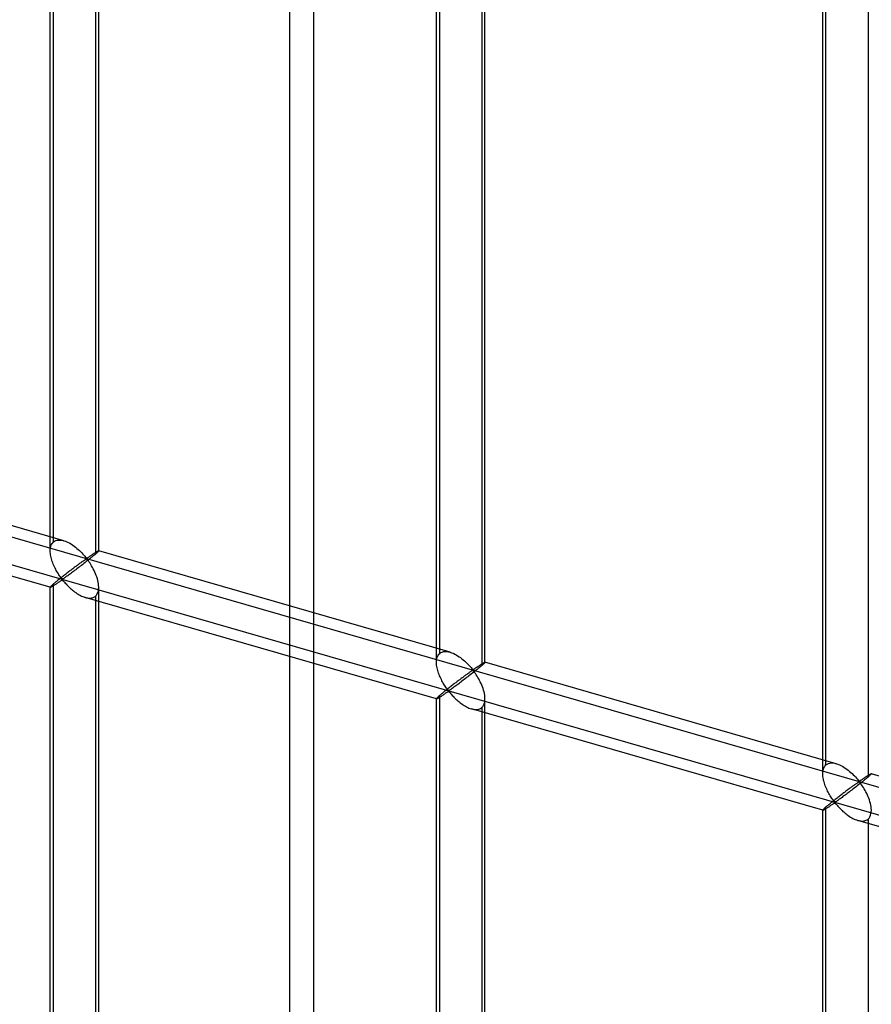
# Model space of a CAD drawing. Header units: millimetres. Extents: x -626 to 636, y -726 to 753.
# Tile 59 of 84: x 429 to 517, y -69 to 32. Entities that reach past the tile are written whole.
import ezdxf

# ---------------------------------------------------------------- set-up
doc = ezdxf.new("R2010")
doc.units = ezdxf.units.MM
doc.layers.add('MAIN-2', color=7, linetype='Continuous')

msp = doc.modelspace()

# ---------------------------------------------------------------- linework, layer by layer
at = {"layer": 'MAIN-2'}
for p, q in [((-319.9, 194.65), (634.9, -80.98)), ((459.37, -661.14), (459.37, 163.24)), ((456.87, 161.08), (456.87, -663.31)), ((432.57, -21.85), (432.57, 132.95)), ((432.23, -22.77), (432.23, 132.62)), ((437.23, -22.77), (437.23, 132.62)), ((436.9, 131.7), (436.9, -23.1)), ((472.02, -34.25), (472.02, 121.13)), ((472.35, -33.33), (472.35, 121.47)), ((477.01, -34.25), (477.01, 121.13)), ((476.68, 120.22), (476.68, -34.58)), ((511.8, -45.73), (511.8, 109.65)), ((512.13, -44.82), (512.13, 109.98)), ((516.46, 108.73), (516.46, -46.07)), ((598.87, -73.47), (358.99, -4.22)), ((433.62, -21.72), (397.44, -11.27)), ((432.24, -26.52), (396.06, -16.08)), ((432.28, -22.36), (432.31, -22.24)), ((432.31, -22.24), (432.36, -22.12)), ((432.36, -22.12), (432.42, -22.02)), ((432.42, -22.02), (432.49, -21.93)), ((432.49, -21.93), (432.57, -21.85)), ((432.57, -21.85), (432.68, -21.77)), ((432.68, -21.77), (432.82, -21.71)), ((432.82, -21.71), (432.96, -21.67)), ((432.96, -21.67), (433.12, -21.65)), ((433.12, -21.65), (433.28, -21.65)), ((433.28, -21.65), (433.46, -21.68)), ((433.46, -21.68), (433.63, -21.72)), ((433.63, -21.72), (433.79, -21.77)), ((433.79, -21.77), (433.95, -21.84)), ((433.95, -21.84), (434.1, -21.91)), ((434.1, -21.91), (434.26, -21.99)), ((434.26, -21.99), (434.41, -22.08)), ((434.41, -22.08), (434.56, -22.18)), ((434.56, -22.18), (434.71, -22.29)), ((434.71, -22.29), (434.85, -22.4)), ((432.23, -22.78), (432.24, -22.63)), ((432.24, -22.91), (432.23, -22.78)), ((432.24, -22.63), (432.25, -22.49)), ((432.25, -23.05), (432.24, -22.91)), ((432.25, -22.49), (432.28, -22.36)), ((432.27, -23.19), (432.25, -23.05)), ((432.29, -23.33), (432.27, -23.19)), ((432.32, -23.46), (432.29, -23.33)), ((434.85, -22.4), (434.99, -22.51)), ((434.99, -22.51), (435.12, -22.63)), ((435.12, -22.63), (435.25, -22.74)), ((435.25, -22.74), (435.37, -22.86)), ((435.37, -22.86), (435.49, -22.98)), ((435.49, -22.98), (435.6, -23.1)), ((435.6, -23.1), (435.7, -23.21)), ((435.7, -23.21), (435.79, -23.31)), ((435.79, -23.31), (435.88, -23.41)), ((436.28, -23.34), (436.32, -23.31)), ((436.32, -23.31), (436.37, -23.28)), ((436.37, -23.28), (436.42, -23.25)), ((436.42, -23.25), (436.47, -23.21)), ((436.47, -23.21), (436.52, -23.18)), ((436.52, -23.18), (436.57, -23.15)), ((436.63, -23.32), (436.53, -23.41)), ((436.57, -23.15), (436.62, -23.11)), ((436.62, -23.11), (436.66, -23.08)), ((436.73, -23.24), (436.63, -23.32)), ((436.66, -23.08), (436.71, -23.05)), ((436.71, -23.05), (436.76, -23.02)), ((436.82, -23.17), (436.73, -23.24)), ((436.76, -23.02), (436.8, -22.99)), ((436.8, -22.99), (436.84, -22.96)), ((436.9, -23.1), (436.82, -23.17)), ((436.84, -22.96), (436.89, -22.94)), ((436.89, -22.94), (436.93, -22.91)), ((436.95, -23.05), (436.9, -23.1)), ((436.93, -22.91), (436.96, -22.89)), ((437.01, -23), (436.95, -23.05)), ((436.96, -22.89), (437, -22.87)), ((437, -22.87), (437.04, -22.85)), ((437.06, -22.96), (437.01, -23)), ((437.04, -22.85), (437.07, -22.83)), ((437.1, -22.92), (437.06, -22.96)), ((437.07, -22.83), (437.1, -22.81)), ((437.1, -22.81), (437.12, -22.8)), ((437.13, -22.88), (437.1, -22.92)), ((437.12, -22.8), (437.15, -22.78)), ((437.16, -22.85), (437.13, -22.88)), ((437.15, -22.78), (437.17, -22.77)), ((437.19, -22.83), (437.16, -22.85)), ((437.17, -22.77), (437.19, -22.77)), ((437.19, -22.77), (437.2, -22.76)), ((437.21, -22.8), (437.19, -22.83)), ((437.2, -22.76), (437.22, -22.76)), ((437.22, -22.79), (437.21, -22.8)), ((437.22, -22.76), (437.22, -22.76)), ((437.22, -22.76), (437.23, -22.76)), ((437.23, -22.77), (437.22, -22.79)), ((437.23, -22.76), (437.23, -22.76)), ((437.23, -22.76), (437.23, -22.76)), ((437.23, -22.76), (437.23, -22.76)), ((437.23, -22.76), (437.23, -22.76)), ((437.23, -22.76), (437.23, -22.76)), ((437.23, -22.76), (437.23, -22.77)), ((473.41, -33.2), (437.23, -22.76)), ((432.36, -23.6), (432.32, -23.46)), ((432.4, -23.74), (432.36, -23.6)), ((432.45, -23.87), (432.4, -23.74)), ((432.5, -24.01), (432.45, -23.87)), ((432.55, -24.14), (432.5, -24.01)), ((432.61, -24.28), (432.55, -24.14)), ((432.67, -24.41), (432.61, -24.28)), ((434.94, -24.32), (434.86, -24.37)), ((435.02, -24.26), (434.94, -24.32)), ((435.09, -24.21), (435.02, -24.26)), ((435.16, -24.16), (435.09, -24.21)), ((435.23, -24.1), (435.16, -24.16)), ((435.3, -24.05), (435.23, -24.1)), ((435.37, -24.01), (435.3, -24.05)), ((435.46, -24.26), (435.33, -24.35)), ((435.43, -23.96), (435.37, -24.01)), ((435.49, -23.91), (435.43, -23.96)), ((435.58, -24.16), (435.46, -24.26)), ((435.55, -23.87), (435.49, -23.91)), ((435.61, -23.83), (435.55, -23.87)), ((435.7, -24.07), (435.58, -24.16)), ((435.67, -23.79), (435.61, -23.83)), ((435.72, -23.75), (435.67, -23.79)), ((435.83, -23.97), (435.7, -24.07)), ((435.77, -23.72), (435.72, -23.75)), ((435.82, -23.68), (435.77, -23.72)), ((435.87, -23.65), (435.82, -23.68)), ((435.95, -23.87), (435.83, -23.97)), ((435.92, -23.63), (435.87, -23.65)), ((435.88, -23.41), (435.98, -23.5)), ((435.98, -23.62), (435.92, -23.63)), ((436.07, -23.77), (435.95, -23.87)), ((435.98, -23.5), (436.04, -23.49)), ((436.08, -23.71), (435.98, -23.62)), ((436.04, -23.49), (436.09, -23.46)), ((436.19, -23.68), (436.07, -23.77)), ((436.16, -23.81), (436.08, -23.71)), ((436.09, -23.46), (436.14, -23.44)), ((436.14, -23.44), (436.18, -23.41)), ((436.24, -23.93), (436.16, -23.81)), ((436.18, -23.41), (436.23, -23.38)), ((436.31, -23.58), (436.19, -23.68)), ((436.23, -23.38), (436.28, -23.34)), ((436.33, -24.05), (436.24, -23.93)), ((436.42, -23.49), (436.31, -23.58)), ((436.41, -24.18), (436.33, -24.05)), ((436.5, -24.32), (436.41, -24.18)), ((436.53, -23.41), (436.42, -23.49)), ((436.59, -24.47), (436.5, -24.32)), ((432.73, -24.54), (432.67, -24.41)), ((432.8, -24.66), (432.73, -24.54)), ((432.86, -24.78), (432.8, -24.66)), ((432.93, -24.9), (432.86, -24.78)), ((433, -25.02), (432.93, -24.9)), ((433.07, -25.13), (433, -25.02)), ((433.13, -25.23), (433.07, -25.13)), ((433.2, -25.33), (433.13, -25.23)), ((433.27, -25.42), (433.2, -25.33)), ((433.61, -25.33), (433.53, -25.4)), ((433.7, -25.26), (433.61, -25.33)), ((433.79, -25.19), (433.7, -25.26)), ((433.87, -25.13), (433.79, -25.19)), ((433.96, -25.06), (433.87, -25.13)), ((434.03, -25.33), (433.94, -25.39)), ((434.05, -25), (433.96, -25.06)), ((434.12, -25.26), (434.03, -25.33)), ((434.13, -24.93), (434.05, -25)), ((434.21, -25.19), (434.12, -25.26)), ((434.21, -24.87), (434.13, -24.93)), ((434.3, -24.8), (434.21, -24.87)), ((434.31, -25.12), (434.21, -25.19)), ((434.38, -24.74), (434.3, -24.8)), ((434.42, -25.04), (434.31, -25.12)), ((434.46, -24.68), (434.38, -24.74)), ((434.52, -24.96), (434.42, -25.04)), ((434.55, -24.61), (434.46, -24.68)), ((434.63, -24.88), (434.52, -24.96)), ((434.63, -24.55), (434.55, -24.61)), ((434.71, -24.49), (434.63, -24.55)), ((434.75, -24.8), (434.63, -24.88)), ((434.79, -24.43), (434.71, -24.49)), ((434.86, -24.71), (434.75, -24.8)), ((434.86, -24.37), (434.79, -24.43)), ((434.98, -24.62), (434.86, -24.71)), ((435.1, -24.53), (434.98, -24.62)), ((435.22, -24.44), (435.1, -24.53)), ((435.33, -24.35), (435.22, -24.44)), ((436.67, -24.62), (436.59, -24.47)), ((436.75, -24.78), (436.67, -24.62)), ((436.83, -24.95), (436.75, -24.78)), ((436.9, -25.12), (436.83, -24.95)), ((436.97, -25.29), (436.9, -25.12)), ((437.03, -25.46), (436.97, -25.29)), ((432.36, -26.37), (432.31, -26.41)), ((432.42, -26.31), (432.36, -26.37)), ((432.49, -26.25), (432.42, -26.31)), ((432.57, -26.18), (432.49, -26.25)), ((432.5, -26.39), (432.56, -26.35)), ((432.56, -26.35), (432.62, -26.32)), ((432.62, -26.13), (432.57, -26.18)), ((432.57, -180.98), (432.57, -26.18)), ((432.68, -26.08), (432.62, -26.13)), ((432.62, -26.32), (432.68, -26.28)), ((432.74, -26.03), (432.68, -26.08)), ((432.68, -26.28), (432.74, -26.24)), ((432.81, -25.97), (432.74, -26.03)), ((432.74, -26.24), (432.8, -26.2)), ((432.8, -26.2), (432.87, -26.15)), ((432.88, -25.92), (432.81, -25.97)), ((432.87, -26.15), (432.94, -26.11)), ((432.95, -25.86), (432.88, -25.92)), ((432.94, -26.11), (433, -26.06)), ((433.03, -25.8), (432.95, -25.86)), ((433, -26.06), (433.07, -26.01)), ((433.11, -25.73), (433.03, -25.8)), ((433.07, -26.01), (433.14, -25.97)), ((433.19, -25.67), (433.11, -25.73)), ((433.14, -25.97), (433.21, -25.92)), ((433.27, -25.6), (433.19, -25.67)), ((433.21, -25.92), (433.27, -25.88)), ((433.33, -25.51), (433.27, -25.42)), ((433.35, -25.53), (433.27, -25.6)), ((433.27, -25.88), (433.34, -25.84)), ((433.39, -25.59), (433.33, -25.51)), ((433.34, -25.84), (433.4, -25.8)), ((433.44, -25.47), (433.35, -25.53)), ((433.47, -25.66), (433.39, -25.59)), ((433.4, -25.8), (433.48, -25.78)), ((433.53, -25.4), (433.44, -25.47)), ((433.56, -25.64), (433.47, -25.66)), ((433.48, -25.78), (433.57, -25.85)), ((433.63, -25.6), (433.56, -25.64)), ((433.57, -25.85), (433.63, -25.92)), ((433.7, -25.56), (433.63, -25.6)), ((433.63, -25.92), (433.7, -26)), ((433.77, -25.51), (433.7, -25.56)), ((433.7, -26), (433.78, -26.09)), ((433.85, -25.45), (433.77, -25.51)), ((433.78, -26.09), (433.86, -26.18)), ((433.94, -25.39), (433.85, -25.45)), ((433.86, -26.18), (433.94, -26.26)), ((433.94, -26.26), (434.03, -26.36)), ((434.03, -26.36), (434.12, -26.45)), ((437.09, -25.64), (437.03, -25.46)), ((437.14, -25.81), (437.09, -25.64)), ((437.17, -25.98), (437.14, -25.81)), ((437.2, -26.16), (437.17, -25.98)), ((437.22, -26.33), (437.2, -26.16)), ((437.23, -26.5), (437.22, -26.33)), ((432.24, -26.5), (432.23, -26.52)), ((432.23, -26.52), (432.23, -26.52)), ((432.23, -26.52), (432.23, -26.52)), ((432.23, -26.52), (432.23, -26.52)), ((432.23, -26.52), (432.24, -26.52)), ((432.23, -181.9), (432.23, -26.52)), ((432.25, -26.48), (432.24, -26.5)), ((432.24, -26.52), (432.24, -26.52)), ((432.24, -26.52), (432.24, -26.52)), ((432.24, -26.52), (432.25, -26.52)), ((432.28, -26.45), (432.25, -26.48)), ((432.25, -26.52), (432.27, -26.52)), ((432.27, -26.52), (432.3, -26.5)), ((432.31, -26.41), (432.28, -26.45)), ((432.3, -26.5), (432.33, -26.49)), ((432.33, -26.49), (432.36, -26.47)), ((432.36, -26.47), (432.41, -26.45)), ((432.41, -26.45), (432.45, -26.42)), ((432.45, -26.42), (432.5, -26.39)), ((434.12, -26.45), (434.22, -26.54)), ((434.22, -26.54), (434.32, -26.63)), ((434.32, -26.63), (434.42, -26.72)), ((434.42, -26.72), (434.53, -26.81)), ((434.53, -26.81), (434.64, -26.9)), ((434.64, -26.9), (434.75, -26.99)), ((434.75, -26.99), (434.87, -27.07)), ((434.87, -27.07), (434.98, -27.15)), ((434.98, -27.15), (435.1, -27.22)), ((435.1, -27.22), (435.22, -27.29)), ((435.22, -27.29), (435.34, -27.36)), ((435.34, -27.36), (435.46, -27.42)), ((436.9, -27.43), (437, -27.32)), ((437, -27.32), (437.08, -27.19)), ((437.08, -27.19), (437.15, -27.04)), ((437.15, -27.04), (437.2, -26.88)), ((437.2, -26.88), (437.22, -26.69)), ((437.22, -26.69), (437.23, -26.5)), ((437.23, -181.9), (437.23, -26.52)), ((435.46, -27.42), (435.58, -27.47)), ((435.58, -27.47), (435.71, -27.52)), ((435.71, -27.52), (435.83, -27.56)), ((435.83, -27.56), (435.97, -27.59)), ((472.02, -38.01), (435.84, -27.56)), ((435.97, -27.59), (436.1, -27.62)), ((436.1, -27.62), (436.24, -27.63)), ((436.24, -27.63), (436.36, -27.63)), ((436.36, -27.63), (436.48, -27.62)), ((436.48, -27.62), (436.6, -27.59)), ((436.6, -27.59), (436.71, -27.55)), ((436.71, -27.55), (436.81, -27.5)), ((436.81, -27.5), (436.9, -27.43)), ((436.9, -27.43), (436.9, -182.23)), ((472.2, -33.51), (472.27, -33.41)), ((472.27, -33.41), (472.35, -33.33)), ((472.35, -33.33), (472.47, -33.25)), ((472.47, -33.25), (472.6, -33.19)), ((472.6, -33.19), (472.74, -33.15)), ((472.74, -33.15), (472.9, -33.13)), ((472.9, -33.13), (473.07, -33.14)), ((473.07, -33.14), (473.24, -33.16)), ((473.24, -33.16), (473.42, -33.21)), ((473.42, -33.21), (473.57, -33.26)), ((473.57, -33.26), (473.73, -33.32)), ((473.73, -33.32), (473.89, -33.4)), ((473.89, -33.4), (474.04, -33.48)), ((472.02, -34.12), (472.03, -33.98)), ((472.02, -34.26), (472.02, -34.12)), ((472.02, -34.4), (472.02, -34.26)), ((472.03, -34.53), (472.02, -34.4)), ((472.03, -33.98), (472.06, -33.85)), ((472.06, -33.85), (472.1, -33.72)), ((472.1, -33.72), (472.14, -33.61)), ((472.14, -33.61), (472.2, -33.51)), ((474.04, -33.48), (474.19, -33.57)), ((474.19, -33.57), (474.34, -33.67)), ((474.34, -33.67), (474.49, -33.77)), ((474.49, -33.77), (474.63, -33.88)), ((474.63, -33.88), (474.77, -34)), ((474.77, -34), (474.9, -34.11)), ((474.9, -34.11), (475.03, -34.23)), ((475.03, -34.23), (475.15, -34.35)), ((475.15, -34.35), (475.27, -34.46)), ((475.27, -34.46), (475.38, -34.58)), ((476.54, -34.51), (476.58, -34.48)), ((476.58, -34.48), (476.63, -34.45)), ((476.63, -34.45), (476.67, -34.42)), ((476.67, -34.42), (476.71, -34.4)), ((476.71, -34.4), (476.75, -34.37)), ((476.75, -34.37), (476.78, -34.35)), ((476.78, -34.35), (476.82, -34.33)), ((476.84, -34.44), (476.79, -34.49)), ((476.82, -34.33), (476.85, -34.31)), ((476.88, -34.4), (476.84, -34.44)), ((476.85, -34.31), (476.88, -34.3)), ((476.88, -34.3), (476.91, -34.28)), ((476.92, -34.37), (476.88, -34.4)), ((476.91, -34.28), (476.93, -34.27)), ((476.95, -34.34), (476.92, -34.37)), ((476.93, -34.27), (476.95, -34.26)), ((476.95, -34.26), (476.97, -34.25)), ((476.97, -34.31), (476.95, -34.34)), ((476.97, -34.25), (476.99, -34.24)), ((476.99, -34.29), (476.97, -34.31)), ((476.99, -34.24), (477, -34.24)), ((477, -34.27), (476.99, -34.29)), ((477, -34.24), (477.01, -34.24)), ((477.01, -34.26), (477, -34.27)), ((477.01, -34.24), (477.01, -34.24)), ((477.01, -34.24), (477.01, -34.24)), ((477.01, -34.24), (477.01, -34.24)), ((477.01, -34.24), (477.01, -34.25)), ((513.19, -44.69), (477.01, -34.24)), ((477.01, -34.25), (477.01, -34.25)), ((477.01, -34.25), (477.01, -34.25)), ((477.01, -34.25), (477.01, -34.26)), ((472.05, -34.67), (472.03, -34.53)), ((472.08, -34.81), (472.05, -34.67)), ((472.11, -34.95), (472.08, -34.81)), ((472.14, -35.08), (472.11, -34.95)), ((472.18, -35.22), (472.14, -35.08)), ((472.23, -35.36), (472.18, -35.22)), ((472.28, -35.49), (472.23, -35.36)), ((472.33, -35.63), (472.28, -35.49)), ((475.15, -35.49), (475.08, -35.54)), ((475.21, -35.44), (475.15, -35.49)), ((475.28, -35.4), (475.21, -35.44)), ((475.34, -35.35), (475.28, -35.4)), ((475.39, -35.31), (475.34, -35.35)), ((475.38, -34.58), (475.48, -34.69)), ((475.45, -35.27), (475.39, -35.31)), ((475.5, -35.24), (475.45, -35.27)), ((475.48, -34.69), (475.57, -34.8)), ((475.61, -35.45), (475.48, -35.55)), ((475.55, -35.2), (475.5, -35.24)), ((475.6, -35.17), (475.55, -35.2)), ((475.57, -34.8), (475.66, -34.89)), ((475.65, -35.14), (475.6, -35.17)), ((475.73, -35.36), (475.61, -35.45)), ((475.7, -35.11), (475.65, -35.14)), ((475.66, -34.89), (475.76, -34.98)), ((475.76, -35.1), (475.7, -35.11)), ((475.86, -35.26), (475.73, -35.36)), ((475.76, -34.98), (475.83, -34.97)), ((475.86, -35.19), (475.76, -35.1)), ((475.83, -34.97), (475.88, -34.95)), ((475.98, -35.16), (475.86, -35.26)), ((475.94, -35.3), (475.86, -35.19)), ((475.88, -34.95), (475.92, -34.92)), ((475.92, -34.92), (475.97, -34.89)), ((476.03, -35.41), (475.94, -35.3)), ((475.97, -34.89), (476.01, -34.86)), ((476.09, -35.07), (475.98, -35.16)), ((476.01, -34.86), (476.06, -34.83)), ((476.11, -35.53), (476.03, -35.41)), ((476.06, -34.83), (476.11, -34.8)), ((476.21, -34.98), (476.09, -35.07)), ((476.11, -34.8), (476.16, -34.76)), ((476.16, -34.76), (476.2, -34.73)), ((476.2, -34.73), (476.25, -34.7)), ((476.31, -34.89), (476.21, -34.98)), ((476.25, -34.7), (476.3, -34.66)), ((476.3, -34.66), (476.35, -34.63)), ((476.42, -34.81), (476.31, -34.89)), ((476.35, -34.63), (476.4, -34.6)), ((476.4, -34.6), (476.45, -34.57)), ((476.51, -34.73), (476.42, -34.81)), ((476.45, -34.57), (476.49, -34.54)), ((476.49, -34.54), (476.54, -34.51)), ((476.6, -34.65), (476.51, -34.73)), ((476.68, -34.58), (476.6, -34.65)), ((476.74, -34.53), (476.68, -34.58)), ((476.79, -34.49), (476.74, -34.53)), ((472.39, -35.76), (472.33, -35.63)), ((472.45, -35.89), (472.39, -35.76)), ((472.52, -36.02), (472.45, -35.89)), ((472.58, -36.15), (472.52, -36.02)), ((472.65, -36.27), (472.58, -36.15)), ((472.71, -36.39), (472.65, -36.27)), ((472.78, -36.5), (472.71, -36.39)), ((472.85, -36.61), (472.78, -36.5)), ((473.83, -36.48), (473.74, -36.54)), ((473.91, -36.41), (473.83, -36.48)), ((474, -36.35), (473.91, -36.41)), ((474.08, -36.29), (474, -36.35)), ((474.16, -36.22), (474.08, -36.29)), ((474.25, -36.16), (474.16, -36.22)), ((474.31, -36.45), (474.2, -36.52)), ((474.33, -36.1), (474.25, -36.16)), ((474.42, -36.36), (474.31, -36.45)), ((474.41, -36.04), (474.33, -36.1)), ((474.49, -35.98), (474.41, -36.04)), ((474.53, -36.28), (474.42, -36.36)), ((474.57, -35.92), (474.49, -35.98)), ((474.64, -36.19), (474.53, -36.28)), ((474.65, -35.86), (474.57, -35.92)), ((474.76, -36.1), (474.64, -36.19)), ((474.72, -35.8), (474.65, -35.86)), ((474.8, -35.75), (474.72, -35.8)), ((474.88, -36.02), (474.76, -36.1)), ((474.87, -35.69), (474.8, -35.75)), ((474.94, -35.64), (474.87, -35.69)), ((475, -35.92), (474.88, -36.02)), ((475.01, -35.59), (474.94, -35.64)), ((475.12, -35.83), (475, -35.92)), ((475.08, -35.54), (475.01, -35.59)), ((475.24, -35.74), (475.12, -35.83)), ((475.36, -35.65), (475.24, -35.74)), ((475.48, -35.55), (475.36, -35.65)), ((476.2, -35.67), (476.11, -35.53)), ((476.28, -35.81), (476.2, -35.67)), ((476.37, -35.96), (476.28, -35.81)), ((476.45, -36.11), (476.37, -35.96)), ((476.53, -36.27), (476.45, -36.11)), ((476.61, -36.43), (476.53, -36.27)), ((476.69, -36.6), (476.61, -36.43)), ((472.53, -37.51), (472.46, -37.57)), ((472.59, -37.46), (472.53, -37.51)), ((472.66, -37.4), (472.59, -37.46)), ((472.74, -37.34), (472.66, -37.4)), ((472.81, -37.28), (472.74, -37.34)), ((472.79, -37.54), (472.86, -37.5)), ((472.89, -37.22), (472.81, -37.28)), ((472.92, -36.72), (472.85, -36.61)), ((472.86, -37.5), (472.92, -37.45)), ((472.97, -37.15), (472.89, -37.22)), ((472.98, -36.81), (472.92, -36.72)), ((472.92, -37.45), (472.99, -37.41)), ((473.05, -37.09), (472.97, -37.15)), ((473.05, -36.91), (472.98, -36.81)), ((472.99, -37.41), (473.05, -37.36)), ((473.11, -36.99), (473.05, -36.91)), ((473.14, -37.02), (473.05, -37.09)), ((473.05, -37.36), (473.12, -37.32)), ((473.18, -37.07), (473.11, -36.99)), ((473.12, -37.32), (473.18, -37.29)), ((473.22, -36.95), (473.14, -37.02)), ((473.26, -37.14), (473.18, -37.07)), ((473.18, -37.29), (473.26, -37.27)), ((473.31, -36.88), (473.22, -36.95)), ((473.34, -37.13), (473.26, -37.14)), ((473.26, -37.27), (473.35, -37.33)), ((473.4, -36.82), (473.31, -36.88)), ((473.41, -37.09), (473.34, -37.13)), ((473.35, -37.33), (473.42, -37.41)), ((473.48, -36.75), (473.4, -36.82)), ((473.48, -37.04), (473.41, -37.09)), ((473.42, -37.41), (473.49, -37.49)), ((473.57, -36.68), (473.48, -36.75)), ((473.56, -36.99), (473.48, -37.04)), ((473.49, -37.49), (473.56, -37.57)), ((473.64, -36.93), (473.56, -36.99)), ((473.66, -36.61), (473.57, -36.68)), ((473.72, -36.88), (473.64, -36.93)), ((473.74, -36.54), (473.66, -36.61)), ((473.81, -36.81), (473.72, -36.88)), ((473.9, -36.74), (473.81, -36.81)), ((474, -36.67), (473.9, -36.74)), ((474.1, -36.6), (474, -36.67)), ((474.2, -36.52), (474.1, -36.6)), ((476.75, -36.77), (476.69, -36.6)), ((476.82, -36.95), (476.75, -36.77)), ((476.87, -37.12), (476.82, -36.95)), ((476.92, -37.29), (476.87, -37.12)), ((476.96, -37.47), (476.92, -37.29)), ((476.99, -37.64), (476.96, -37.47)), ((472.03, -37.97), (472.02, -37.99)), ((472.02, -37.99), (472.02, -38)), ((472.02, -38), (472.02, -38)), ((472.02, -38), (472.02, -38)), ((472.02, -38), (472.02, -38)), ((472.02, -38), (472.02, -38.01)), ((472.02, -193.38), (472.02, -38)), ((472.02, -38.01), (472.02, -38.01)), ((472.02, -38.01), (472.02, -38.01)), ((472.02, -38.01), (472.03, -38.01)), ((472.06, -37.94), (472.03, -37.97)), ((472.03, -38.01), (472.05, -38)), ((472.05, -38), (472.08, -37.99)), ((472.1, -37.9), (472.06, -37.94)), ((472.08, -37.99), (472.11, -37.97)), ((472.14, -37.85), (472.1, -37.9)), ((472.11, -37.97), (472.15, -37.95)), ((472.2, -37.8), (472.14, -37.85)), ((472.15, -37.95), (472.19, -37.93)), ((472.19, -37.93), (472.24, -37.9)), ((472.27, -37.73), (472.2, -37.8)), ((472.24, -37.9), (472.29, -37.87)), ((472.35, -37.66), (472.27, -37.73)), ((472.29, -37.87), (472.34, -37.84)), ((472.34, -37.84), (472.4, -37.8)), ((472.41, -37.62), (472.35, -37.66)), ((472.35, -192.47), (472.35, -37.66)), ((472.4, -37.8), (472.46, -37.76)), ((472.46, -37.57), (472.41, -37.62)), ((472.46, -37.76), (472.52, -37.72)), ((472.52, -37.72), (472.59, -37.68)), ((472.59, -37.68), (472.65, -37.64)), ((472.65, -37.64), (472.72, -37.59)), ((472.72, -37.59), (472.79, -37.54)), ((473.56, -37.57), (473.64, -37.66)), ((473.64, -37.66), (473.72, -37.75)), ((473.72, -37.75), (473.81, -37.84)), ((473.81, -37.84), (473.91, -37.93)), ((473.91, -37.93), (474, -38.03)), ((474, -38.03), (474.1, -38.12)), ((474.1, -38.12), (474.2, -38.21)), ((474.2, -38.21), (474.31, -38.3)), ((474.31, -38.3), (474.42, -38.39)), ((474.42, -38.39), (474.53, -38.47)), ((474.53, -38.47), (474.65, -38.56)), ((476.87, -38.68), (476.93, -38.53)), ((476.93, -38.53), (476.98, -38.36)), ((476.98, -38.36), (477.01, -38.18)), ((477.01, -37.82), (476.99, -37.64)), ((477.01, -37.99), (477.01, -37.82)), ((477.01, -38.18), (477.01, -37.99)), ((477.01, -193.38), (477.01, -38)), ((474.65, -38.56), (474.77, -38.63)), ((474.77, -38.63), (474.88, -38.71)), ((474.88, -38.71), (475, -38.78)), ((475, -38.78), (475.12, -38.84)), ((475.12, -38.84), (475.24, -38.9)), ((475.24, -38.9), (475.36, -38.96)), ((475.36, -38.96), (475.49, -39)), ((475.49, -39), (475.61, -39.04)), ((475.61, -39.04), (475.75, -39.08)), ((511.8, -49.49), (475.62, -39.05)), ((475.75, -39.08), (475.89, -39.1)), ((475.89, -39.1), (476.02, -39.12)), ((476.02, -39.12), (476.15, -39.12)), ((476.15, -39.12), (476.27, -39.1)), ((476.27, -39.1), (476.38, -39.07)), ((476.38, -39.07), (476.49, -39.03)), ((476.49, -39.03), (476.59, -38.98)), ((476.59, -38.98), (476.68, -38.91)), ((476.68, -38.91), (476.78, -38.81)), ((476.68, -38.91), (476.68, -193.72)), ((476.78, -38.81), (476.87, -38.68)), ((512.53, -44.63), (512.68, -44.62)), ((512.68, -44.62), (512.85, -44.62)), ((512.85, -44.62), (513.02, -44.65)), ((511.8, -45.6), (511.82, -45.46)), ((511.8, -45.75), (511.8, -45.6)), ((511.82, -45.46), (511.84, -45.33)), ((511.84, -45.33), (511.88, -45.21)), ((511.88, -45.21), (511.93, -45.09)), ((511.93, -45.09), (511.98, -44.99)), ((511.98, -44.99), (512.05, -44.9)), ((512.05, -44.9), (512.13, -44.82)), ((512.13, -44.82), (512.25, -44.74)), ((512.25, -44.74), (512.38, -44.67)), ((512.38, -44.67), (512.53, -44.63)), ((513.02, -44.65), (513.2, -44.69)), ((513.2, -44.69), (513.36, -44.74)), ((513.36, -44.74), (513.52, -44.81)), ((513.52, -44.81), (513.67, -44.88)), ((513.67, -44.88), (513.82, -44.96)), ((513.82, -44.96), (513.97, -45.05)), ((513.97, -45.05), (514.12, -45.15)), ((514.12, -45.15), (514.27, -45.26)), ((514.27, -45.26), (514.42, -45.37)), ((514.42, -45.37), (514.55, -45.48)), ((514.55, -45.48), (514.69, -45.6)), ((514.69, -45.6), (514.81, -45.71)), ((511.8, -45.88), (511.8, -45.75)), ((511.82, -46.02), (511.8, -45.88)), ((511.83, -46.16), (511.82, -46.02)), ((511.86, -46.29), (511.83, -46.16)), ((511.89, -46.43), (511.86, -46.29)), ((511.93, -46.57), (511.89, -46.43)), ((511.97, -46.7), (511.93, -46.57)), ((514.81, -45.71), (514.94, -45.83)), ((514.94, -45.83), (515.05, -45.95)), ((515.05, -45.95), (515.16, -46.06)), ((515.16, -46.06), (515.26, -46.18)), ((515.26, -46.18), (515.36, -46.28)), ((515.39, -46.65), (515.34, -46.69)), ((515.36, -46.28), (515.44, -46.38)), ((515.43, -46.62), (515.39, -46.65)), ((515.48, -46.6), (515.43, -46.62)), ((515.44, -46.38), (515.55, -46.47)), ((515.55, -46.59), (515.48, -46.6)), ((515.55, -46.47), (515.61, -46.46)), ((515.65, -46.68), (515.55, -46.59)), ((515.61, -46.46), (515.66, -46.43)), ((515.76, -46.65), (515.64, -46.74)), ((515.66, -46.43), (515.7, -46.4)), ((515.7, -46.4), (515.75, -46.38)), ((515.75, -46.38), (515.8, -46.34)), ((515.88, -46.55), (515.76, -46.65)), ((515.8, -46.34), (515.84, -46.31)), ((515.84, -46.31), (515.89, -46.28)), ((515.99, -46.46), (515.88, -46.55)), ((515.89, -46.28), (515.94, -46.25)), ((515.94, -46.25), (515.99, -46.21)), ((515.99, -46.21), (516.04, -46.18)), ((516.1, -46.37), (515.99, -46.46)), ((516.04, -46.18), (516.09, -46.15)), ((516.09, -46.15), (516.13, -46.11)), ((516.2, -46.29), (516.1, -46.37)), ((516.13, -46.11), (516.18, -46.08)), ((516.18, -46.08), (516.23, -46.05)), ((516.29, -46.21), (516.2, -46.29)), ((516.23, -46.05), (516.28, -46.02)), ((516.28, -46.02), (516.32, -45.99)), ((516.38, -46.14), (516.29, -46.21)), ((516.32, -45.99), (516.37, -45.96)), ((516.37, -45.96), (516.41, -45.93)), ((516.46, -46.07), (516.38, -46.14)), ((516.41, -45.93), (516.45, -45.91)), ((516.45, -45.91), (516.49, -45.88)), ((516.52, -46.02), (516.46, -46.07)), ((516.49, -45.88), (516.53, -45.86)), ((516.57, -45.97), (516.52, -46.02)), ((516.53, -45.86), (516.57, -45.84)), ((516.57, -45.84), (516.6, -45.81)), ((516.62, -45.93), (516.57, -45.97)), ((516.6, -45.81), (516.63, -45.8)), ((516.66, -45.89), (516.62, -45.93)), ((516.63, -45.8), (516.66, -45.78)), ((516.66, -45.78), (516.69, -45.77)), ((516.7, -45.85), (516.66, -45.89)), ((516.69, -45.77), (516.71, -45.75)), ((516.73, -45.82), (516.7, -45.85)), ((516.71, -45.75), (516.74, -45.74)), ((516.76, -45.8), (516.73, -45.82)), ((516.74, -45.74), (516.75, -45.73)), ((516.75, -45.73), (516.77, -45.73)), ((516.77, -45.77), (516.76, -45.8)), ((516.77, -45.73), (516.78, -45.73)), ((516.79, -45.76), (516.77, -45.77)), ((516.78, -45.73), (516.79, -45.73)), ((516.79, -45.73), (516.79, -45.73)), ((516.79, -45.73), (516.79, -45.73)), ((516.79, -45.73), (516.79, -45.73)), ((516.79, -45.73), (516.8, -45.73)), ((516.8, -45.73), (516.79, -45.74)), ((552.97, -56.17), (516.79, -45.73)), ((516.79, -45.74), (516.79, -45.76)), ((516.8, -45.73), (516.8, -45.73)), ((516.8, -45.73), (516.8, -45.73)), ((512.01, -46.84), (511.97, -46.7)), ((512.06, -46.98), (512.01, -46.84)), ((512.12, -47.11), (512.06, -46.98)), ((512.18, -47.25), (512.12, -47.11)), ((512.24, -47.38), (512.18, -47.25)), ((512.3, -47.51), (512.24, -47.38)), ((512.36, -47.63), (512.3, -47.51)), ((512.43, -47.75), (512.36, -47.63)), ((514.03, -47.65), (513.95, -47.71)), ((514.11, -47.58), (514.03, -47.65)), ((514.19, -47.52), (514.11, -47.58)), ((514.27, -47.46), (514.19, -47.52)), ((514.35, -47.4), (514.27, -47.46)), ((514.43, -47.34), (514.35, -47.4)), ((514.51, -47.29), (514.43, -47.34)), ((514.54, -47.59), (514.43, -47.68)), ((514.58, -47.23), (514.51, -47.29)), ((514.66, -47.5), (514.54, -47.59)), ((514.66, -47.18), (514.58, -47.23)), ((514.73, -47.12), (514.66, -47.18)), ((514.78, -47.41), (514.66, -47.5)), ((514.8, -47.07), (514.73, -47.12)), ((514.9, -47.32), (514.78, -47.41)), ((514.87, -47.02), (514.8, -47.07)), ((514.93, -46.97), (514.87, -47.02)), ((515.02, -47.23), (514.9, -47.32)), ((515, -46.93), (514.93, -46.97)), ((515.06, -46.88), (515, -46.93)), ((515.14, -47.13), (515.02, -47.23)), ((515.12, -46.84), (515.06, -46.88)), ((515.18, -46.8), (515.12, -46.84)), ((515.27, -47.03), (515.14, -47.13)), ((515.23, -46.76), (515.18, -46.8)), ((515.29, -46.72), (515.23, -46.76)), ((515.39, -46.94), (515.27, -47.03)), ((515.34, -46.69), (515.29, -46.72)), ((515.52, -46.84), (515.39, -46.94)), ((515.64, -46.74), (515.52, -46.84)), ((515.73, -46.78), (515.65, -46.68)), ((515.81, -46.89), (515.73, -46.78)), ((515.89, -47.02), (515.81, -46.89)), ((515.98, -47.15), (515.89, -47.02)), ((516.07, -47.29), (515.98, -47.15)), ((516.15, -47.44), (516.07, -47.29)), ((516.24, -47.59), (516.15, -47.44)), ((516.32, -47.75), (516.24, -47.59)), ((512.5, -47.87), (512.43, -47.75)), ((512.56, -47.99), (512.5, -47.87)), ((512.63, -48.1), (512.56, -47.99)), ((512.7, -48.2), (512.63, -48.1)), ((512.75, -48.64), (512.67, -48.7)), ((512.77, -48.3), (512.7, -48.2)), ((512.84, -48.57), (512.75, -48.64)), ((512.83, -48.39), (512.77, -48.3)), ((512.9, -48.48), (512.83, -48.39)), ((512.92, -48.5), (512.84, -48.57)), ((512.96, -48.56), (512.9, -48.48)), ((513.01, -48.44), (512.92, -48.5)), ((513.04, -48.63), (512.96, -48.56)), ((513.09, -48.37), (513.01, -48.44)), ((513.13, -48.61), (513.04, -48.63)), ((513.18, -48.3), (513.09, -48.37)), ((513.2, -48.57), (513.13, -48.61)), ((513.27, -48.23), (513.18, -48.3)), ((513.27, -48.53), (513.2, -48.57)), ((513.35, -48.16), (513.27, -48.23)), ((513.34, -48.47), (513.27, -48.53)), ((513.42, -48.42), (513.34, -48.47)), ((513.44, -48.1), (513.35, -48.16)), ((513.5, -48.36), (513.42, -48.42)), ((513.53, -48.03), (513.44, -48.1)), ((513.59, -48.3), (513.5, -48.36)), ((513.61, -47.96), (513.53, -48.03)), ((513.68, -48.23), (513.59, -48.3)), ((513.7, -47.9), (513.61, -47.96)), ((513.78, -48.16), (513.68, -48.23)), ((513.78, -47.84), (513.7, -47.9)), ((513.86, -47.77), (513.78, -47.84)), ((513.88, -48.08), (513.78, -48.16)), ((513.95, -47.71), (513.86, -47.77)), ((513.98, -48.01), (513.88, -48.08)), ((514.09, -47.93), (513.98, -48.01)), ((514.2, -47.85), (514.09, -47.93)), ((514.31, -47.76), (514.2, -47.85)), ((514.43, -47.68), (514.31, -47.76)), ((516.4, -47.92), (516.32, -47.75)), ((516.47, -48.09), (516.4, -47.92)), ((516.54, -48.26), (516.47, -48.09)), ((516.6, -48.43), (516.54, -48.26)), ((516.65, -48.61), (516.6, -48.43)), ((516.7, -48.78), (516.65, -48.61)), ((511.82, -49.45), (511.8, -49.47)), ((511.8, -49.47), (511.8, -49.49)), ((511.8, -204.87), (511.8, -49.48)), ((511.8, -49.49), (511.8, -49.49)), ((511.8, -49.49), (511.8, -49.49)), ((511.8, -49.49), (511.8, -49.49)), ((511.8, -49.49), (511.8, -49.49)), ((511.8, -49.49), (511.8, -49.49)), ((511.8, -49.49), (511.8, -49.49)), ((511.8, -49.49), (511.82, -49.49)), ((511.84, -49.42), (511.82, -49.45)), ((511.82, -49.49), (511.84, -49.48)), ((511.88, -49.38), (511.84, -49.42)), ((511.84, -49.48), (511.86, -49.47)), ((511.86, -49.47), (511.89, -49.46)), ((511.93, -49.34), (511.88, -49.38)), ((511.89, -49.46), (511.93, -49.44)), ((511.98, -49.28), (511.93, -49.34)), ((511.93, -49.44), (511.97, -49.42)), ((511.97, -49.42), (512.02, -49.39)), ((512.05, -49.22), (511.98, -49.28)), ((512.02, -49.39), (512.07, -49.36)), ((512.13, -49.15), (512.05, -49.22)), ((512.07, -49.36), (512.12, -49.32)), ((512.12, -49.32), (512.18, -49.29)), ((512.19, -49.1), (512.13, -49.15)), ((512.13, -203.95), (512.13, -49.15)), ((512.18, -49.29), (512.24, -49.25)), ((512.25, -49.05), (512.19, -49.1)), ((512.24, -49.25), (512.3, -49.21)), ((512.31, -49), (512.25, -49.05)), ((512.3, -49.21), (512.37, -49.16)), ((512.38, -48.94), (512.31, -49)), ((512.37, -49.16), (512.44, -49.12)), ((512.45, -48.89), (512.38, -48.94)), ((512.44, -49.12), (512.5, -49.07)), ((512.52, -48.83), (512.45, -48.89)), ((512.5, -49.07), (512.57, -49.03)), ((512.59, -48.76), (512.52, -48.83)), ((512.57, -49.03), (512.64, -48.98)), ((512.67, -48.7), (512.59, -48.76)), ((512.64, -48.98), (512.71, -48.94)), ((512.71, -48.94), (512.77, -48.89)), ((512.77, -48.89), (512.84, -48.85)), ((512.84, -48.85), (512.9, -48.81)), ((512.9, -48.81), (512.96, -48.77)), ((512.96, -48.77), (513.05, -48.75)), ((513.05, -48.75), (513.13, -48.82)), ((513.13, -48.82), (513.2, -48.89)), ((513.2, -48.89), (513.27, -48.97)), ((513.27, -48.97), (513.35, -49.06)), ((513.35, -49.06), (513.42, -49.14)), ((513.42, -49.14), (513.51, -49.23)), ((513.51, -49.23), (513.6, -49.32)), ((513.6, -49.32), (513.69, -49.42)), ((513.69, -49.42), (513.79, -49.51)), ((513.79, -49.51), (513.88, -49.6)), ((513.88, -49.6), (513.99, -49.69)), ((513.99, -49.69), (514.09, -49.78)), ((516.74, -48.95), (516.7, -48.78)), ((516.77, -49.13), (516.74, -48.95)), ((516.76, -49.84), (516.79, -49.66)), ((516.79, -49.3), (516.77, -49.13)), ((516.8, -49.47), (516.79, -49.3)), ((516.79, -49.66), (516.8, -49.47)), ((514.09, -49.78), (514.2, -49.87)), ((514.2, -49.87), (514.32, -49.96)), ((514.32, -49.96), (514.43, -50.04)), ((514.43, -50.04), (514.55, -50.12)), ((514.55, -50.12), (514.67, -50.19)), ((514.67, -50.19), (514.79, -50.26)), ((514.79, -50.26), (514.91, -50.33)), ((514.91, -50.33), (515.03, -50.39)), ((515.03, -50.39), (515.15, -50.44)), ((515.15, -50.44), (515.27, -50.49)), ((515.27, -50.49), (515.4, -50.53)), ((515.4, -50.53), (515.53, -50.56)), ((551.59, -60.98), (515.4, -50.53)), ((515.53, -50.56), (515.67, -50.59)), ((515.67, -50.59), (515.8, -50.6)), ((515.8, -50.6), (515.93, -50.6)), ((515.93, -50.6), (516.05, -50.59)), ((516.05, -50.59), (516.17, -50.56)), ((516.17, -50.56), (516.27, -50.52)), ((516.27, -50.52), (516.37, -50.47)), ((516.37, -50.47), (516.46, -50.4)), ((516.46, -50.4), (516.56, -50.29)), ((516.46, -50.4), (516.46, -205.2)), ((516.56, -50.29), (516.65, -50.16)), ((516.65, -50.16), (516.72, -50.01)), ((516.72, -50.01), (516.76, -49.84))]:
    msp.add_line(p, q, dxfattribs=at)

doc.saveas('drawing.dxf')
